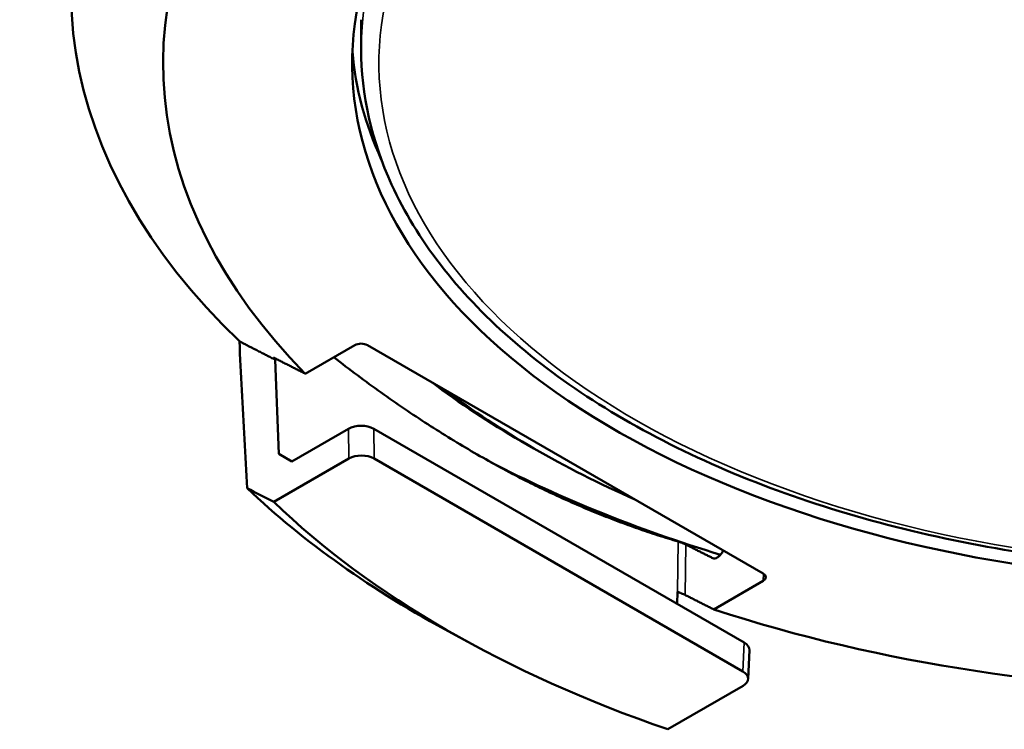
# Model space of a CAD drawing. Header units: millimetres. Extents: x 30 to 1646, y 30 to 1265.
# Tile 92 of 137: x 1104 to 1159, y 80 to 120. Entities that reach past the tile are written whole.
import ezdxf

# ---------------------------------------------------------------- set-up
doc = ezdxf.new("R2010")
doc.units = ezdxf.units.MM
doc.header["$LTSCALE"] = 6
doc.layers.add('Visible (ISO)', color=7, linetype='Continuous', lineweight=50)
doc.layers.add('Visible Narrow (ISO)', color=7, linetype='Continuous', lineweight=35)

msp = doc.modelspace()

# ---------------------------------------------------------------- linework, layer by layer
at = {"layer": 'Visible (ISO)'}
for p, q in [((1123.1793, 117.8851), (1123.1793, 119.5181)), ((1122.8222, 101.2351), (1120.043, 99.6305)), ((1123.5291, 101.2351), (1145.7548, 88.403)), ((1118.5486, 95.122), (1118.3511, 100.4141)), ((1122.4688, 96.5404), (1119.2865, 94.7031)), ((1123.8827, 96.5402), (1144.6941, 84.5247)), ((1132.8742, 95.4314), (1132.1671, 95.8397)), ((1118.5486, 95.122), (1119.2865, 94.7031)), ((1118.2715, 92.427), (1122.4935, 94.8646)), ((1144.6201, 82.906), (1123.9074, 94.8644)), ((1145.7549, 87.9949), (1142.9757, 86.3903)), ((1140.9421, 87.3712), (1140.9265, 86.6999)), ((1129.6265, 84.3185), (1128.2681, 85.048)), ((1144.9128, 82.4824), (1144.9868, 84.1011)), ((1144.6204, 82.0897), (1140.3984, 79.6521))]:
    msp.add_line(p, q, dxfattribs=at)
for centre, major_axis, ratio, start_param, end_param in [((1173.1793, 121.1486), (-66.2951, 0), 0.5773503, 5.9242242, 6.8238215), ((1173.1793, 117.0686), (-61.1206, 0), 0.5773503, 5.8747782, 6.8000584), ((1173.1793, 117.0686), (-50.5, 0), 0.5773503, 5.8892488, 9.8964372), ((1173.1793, 119.1098), (-50.5436, 0), 0.5773503, 0.04733, 0.2582748), ((1173.1793, 120.3346), (-51, 0), 0.5773503, 0.2371839, 0.2705584), ((1123.1757, 101.0308), (0.5, -0.0001), 0.5776141, 0.7858172, 2.3561567), ((1173.1793, 119.5181), (-58, 0), 0.5773503, 0.6539972, 0.7853982), ((1173.1793, 118.7016), (-57, 0), 0.5773503, 0.6528479, 0.9179484), ((1123.176, 96.1316), (1.0001, -0.0004), 0.5777019, 0.7861603, 2.3563475), ((1123.2007, 94.4559), (-1.0001, 0.0004), 0.5777019, 3.927753, 5.4979402), ((1173.1793, 122.044), (63.8319, 0), 0.5773503, 3.9796679, 4.2263088), ((1173.1793, 112.9258), (65.9434, 0), 0.5773503, 3.6863915, 3.9631839), ((2995.0944, 3586.7658), (-1910.5604, -3476.3864), 0.5970674, 0.0154277, 0.0161349), ((1173.1793, 111.3531), (-63.9488, 0), 0.5773503, 0.5382238, 1.0325725), ((1145.4011, 88.199), (-0.5002, 0.0001), 0.5770865, 2.3566132, 3.9269526), ((1173.1793, 117.0686), (-61.1206, 0), 0.5773503, 1.0539232, 2.0876695), ((1143.9865, 84.1166), (-1.0007, 0.0004), 0.5769986, 3.1154247, 3.9271428), ((1143.9124, 82.4979), (-1.0007, 0.0004), 0.5769986, 2.3569555, 3.9271428)]:
    msp.add_ellipse(centre, major_axis=major_axis, ratio=ratio, start_param=start_param, end_param=end_param, dxfattribs=at)
for points, knots in [([(1223.1793, 117.8851), (1223.1793, 114.8046), (1222.3479, 111.7292), (1219.1143, 105.857), (1216.6763, 103.067), (1210.4117, 98.0409), (1206.5554, 95.8171), (1197.8447, 92.1943), (1192.9896, 90.7976), (1182.7824, 88.9684), (1177.433, 88.5347), (1166.7727, 88.6686), (1161.4638, 89.2355), (1151.4109, 91.3164), (1146.6692, 92.8306), (1138.2258, 96.6693), (1134.5266, 98.9942), (1128.5684, 104.2399), (1126.3045, 107.1607), (1123.7619, 112.7224), (1123.1793, 115.3026), (1123.1793, 117.8851)], [5.4977871, 5.4977871, 5.4977871, 5.4977871, 5.8056025, 5.8056025, 6.121561, 6.121561, 6.4443259, 6.4443259, 6.7676156, 6.7676156, 7.0903337, 7.0903337, 7.4128337, 7.4128337, 7.7356168, 7.7356168, 8.0589669, 8.0589669, 8.3813247, 8.3813247, 8.6393798, 8.6393798, 8.6393798, 8.6393798]), ([(1116.3391, 101.4489), (1116.3883, 100.532), (1116.4375, 99.615), (1116.4867, 98.698), (1116.536, 97.781), (1116.5852, 96.8639), (1116.6345, 95.9467), (1116.6838, 95.0295), (1116.7331, 94.1123), (1116.7824, 93.1949)], [0, 0, 0, 0, 0.3333333, 0.3333333, 0.3333333, 0.6666667, 0.6666667, 0.6666667, 1, 1, 1, 1]), ([(1118.3531, 100.4889), (1118.3429, 100.4941), (1118.3332, 100.4988), (1118.2994, 100.514), (1118.2804, 100.5202), (1118.2616, 100.5198), (1118.2581, 100.5152), (1118.2661, 100.499), (1118.2709, 100.4922), (1118.2848, 100.4758), (1118.2938, 100.4662), (1118.3156, 100.4451), (1118.3287, 100.4333), (1118.3457, 100.4185), (1118.3483, 100.4163), (1118.3509, 100.4142)], [-0.100688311, -0.100688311, -0.100688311, -0.100688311, -0.095254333, -0.095254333, -0.080253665, -0.080253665, -0.067941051, -0.067941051, -0.061784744, -0.061784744, -0.055628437, -0.055628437, -0.0493355, -0.0493355, -0.048215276, -0.048215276, -0.048215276, -0.048215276]), ([(1140.9888, 90.1993), (1140.9905, 90.1988), (1140.9922, 90.1983), (1141.0091, 90.1932), (1141.0258, 90.1878), (1141.0612, 90.176), (1141.08, 90.1695), (1141.1188, 90.1555), (1141.1388, 90.148), (1141.1983, 90.1253), (1141.2373, 90.1095), (1141.3102, 90.0787), (1141.3476, 90.0618), (1141.3903, 90.0415), (1141.4008, 90.0363), (1141.4104, 90.0314)], [-0.061652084, -0.061652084, -0.061652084, -0.061652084, -0.060920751, -0.060920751, -0.054627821, -0.054627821, -0.048471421, -0.048471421, -0.042315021, -0.042315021, -0.030002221, -0.030002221, -0.01500111, -0.01500111, -0.00961754, -0.00961754, -0.00961754, -0.00961754]), ([(1143.5057, 89.7015), (1143.4878, 89.6577), (1143.4648, 89.6118), (1143.408, 89.5185), (1143.3617, 89.4587), (1143.2764, 89.3711), (1143.2221, 89.3281), (1143.1305, 89.2752), (1143.0768, 89.2559), (1142.9965, 89.2467), (1142.9554, 89.253), (1142.9248, 89.268)], [0.174383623, 0.174383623, 0.174383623, 0.174383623, 0.187981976, 0.187981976, 0.207145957, 0.207145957, 0.226594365, 0.226594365, 0.246021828, 0.246021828, 0.263779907, 0.263779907, 0.263779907, 0.263779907]), ([(1140.9422, 87.3711), (1140.9448, 87.3702), (1140.9474, 87.3694), (1140.9652, 87.364), (1140.982, 87.3587), (1141.0173, 87.3469), (1141.0361, 87.3403), (1141.0749, 87.3263), (1141.0949, 87.3188), (1141.1544, 87.296), (1141.1933, 87.2802), (1141.2663, 87.2493), (1141.3037, 87.2324), (1141.3465, 87.212), (1141.3571, 87.2068), (1141.3669, 87.2019)], [-0.062040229, -0.062040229, -0.062040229, -0.062040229, -0.0609195, -0.0609195, -0.054626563, -0.054626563, -0.048470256, -0.048470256, -0.042313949, -0.042313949, -0.030001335, -0.030001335, -0.015000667, -0.015000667, -0.009566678, -0.009566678, -0.009566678, -0.009566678])]:
    msp.add_open_spline(points, degree=3, knots=knots, dxfattribs=at)
for points, weights in [([(1118.3509, 100.4142), (1117.3661, 100.9195), (1116.3391, 101.4489)], [1.0038133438, 1.00320466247, 1.00213845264]), ([(1120.043, 99.6305), (1119.2135, 100.0508), (1118.3531, 100.4889)], [1.00055115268, 1.00105416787, 1.00120147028]), ([(1121.6421, 100.5538), (1131.2527, 93.0753), (1140.9888, 90.1993)], [1.01829436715, 1.03912642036, 1.00974258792]), ([(1142.9248, 89.268), (1142.1806, 89.6423), (1141.4104, 90.0314)], [1.0014055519, 1.00132023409, 1.00092084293]), ([(1141.3669, 87.2019), (1142.186, 86.7877), (1142.9757, 86.3903)], [1.00120147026, 1.00105416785, 1.00055115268])]:
    msp.add_rational_spline(points, weights, degree=2, dxfattribs=at)
at = {"layer": 'Visible Narrow (ISO)'}
for p, q in [((1118.3508, 100.4144), (1118.3485, 100.4912)), ((1122.4935, 94.8646), (1122.4688, 96.5404)), ((1123.9074, 94.8644), (1123.8827, 96.5402)), ((1140.9888, 90.1993), (1140.9423, 87.3712)), ((1141.4104, 90.0314), (1141.3669, 87.2019)), ((1145.7701, 88.3939), (1145.7549, 87.9949)), ((1144.6941, 84.5247), (1144.6201, 82.906))]:
    msp.add_line(p, q, dxfattribs=at)
for centre, major_axis, start_param, end_param in [((1173.1793, 117.0686), (-49, 0), 5.901918, 10.0113762), ((1173.1793, 117.8851), (-50, 0), 5.9350144, 6.2831853), ((1173.1793, 120.3346), (-51, 0), 0.2371839, 0.2705584), ((1173.1793, 120.0538), (61.3078, 0), 4.1962955, 4.197183)]:
    msp.add_ellipse(centre, major_axis=major_axis, ratio=0.5773503, start_param=start_param, end_param=end_param, dxfattribs=at)

doc.saveas('drawing.dxf')
